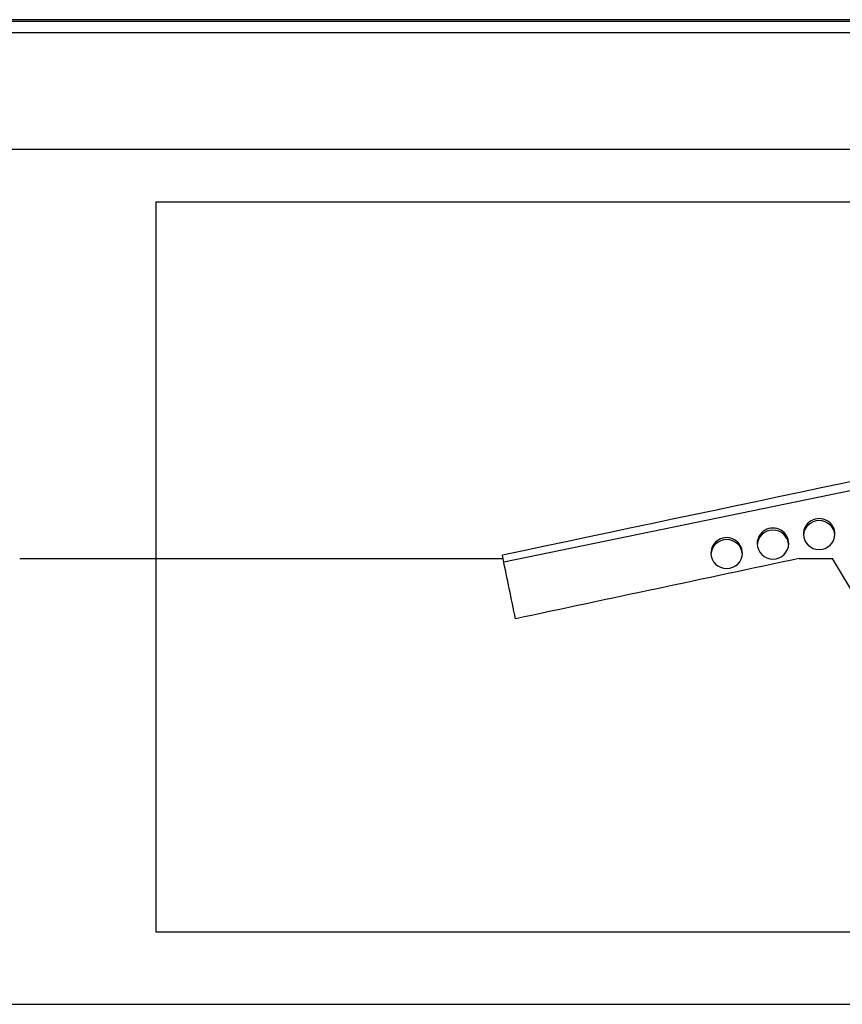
# Model space of a CAD drawing. Extents: x 17270 to 64146, y 4475 to 40036.
# Tile 13 of 53: x 22605 to 23388, y 6228 to 7165. Entities that reach past the tile are written whole.
import ezdxf

# ---------------------------------------------------------------- set-up
doc = ezdxf.new("R2010")
doc.units = 0
doc.layers.get('0').update_dxf_attribs({"linetype": 'CONTINUOUS'})

msp = doc.modelspace()

# ---------------------------------------------------------------- linework, layer by layer
at = {"color": 104, "linetype": 'Continuous'}
for p, q in [((21162.34, 7163.33), (23752.54, 7163.33)), ((23691.54, 7164.63), (21221.54, 7164.63)), ((21895.19, 7152.33), (23752.54, 7152.33)), ((21162.34, 7041.33), (23752.54, 7041.33)), ((23711.04, 6781.27), (23065.57, 6648.7)), ((22605.09, 6652.03), (23064.88, 6652.03)), ((23064.88, 6652.03), (23064.24, 6655.12)), ((23346.42, 6652.03), (23378.35, 6652.03)), ((21162.34, 6228.03), (23752.54, 6228.03))]:
    msp.add_line(p, q, dxfattribs=at)
at = {"color": 130, "linetype": 'Continuous'}
for p, q in [((24762.54, 6991.03), (22734.54, 6991.03)), ((22734.54, 6991.03), (22734.54, 6297.03)), ((22734.54, 6297.03), (24634.54, 6297.03))]:
    msp.add_line(p, q, dxfattribs=at)
at = {"color": 104, "linetype": 'Continuous'}
for centre, radius, start, end in [((92867.16, -322604.51), 336577.41, 101.856936, 101.969465), ((-47509.9, -7933.04), 72066.11, 11.629917, 11.676441), ((92095.57, -317559.41), 331420.43, 101.972246, 102.019916), ((-8286.52, -12345.21), 36926.4, 30.686272, 30.96152)]:
    msp.add_arc(centre, radius, start, end, dxfattribs=at)
for centre, start_param, end_param in [((23365.54, 6675.33), 0, 3.141593), ((23365.54, 6673.4), 0.065726, 3.075874), ((23321.54, 6666.3), 0, 3.141593), ((23321.54, 6664.36), 0.065726, 3.075874), ((23277.54, 6657.26), 0, 3.141593), ((23277.54, 6655.33), 0.065726, 3.075874), ((23365.54, 6675.33), 3.141593, 6.283185), ((23321.54, 6666.3), 3.141593, 6.283185), ((23277.54, 6657.26), 3.141593, 6.283185)]:
    msp.add_ellipse(centre, major_axis=(15, 0), ratio=0.98113, start_param=start_param, end_param=end_param, dxfattribs=at)

doc.saveas('drawing.dxf')
